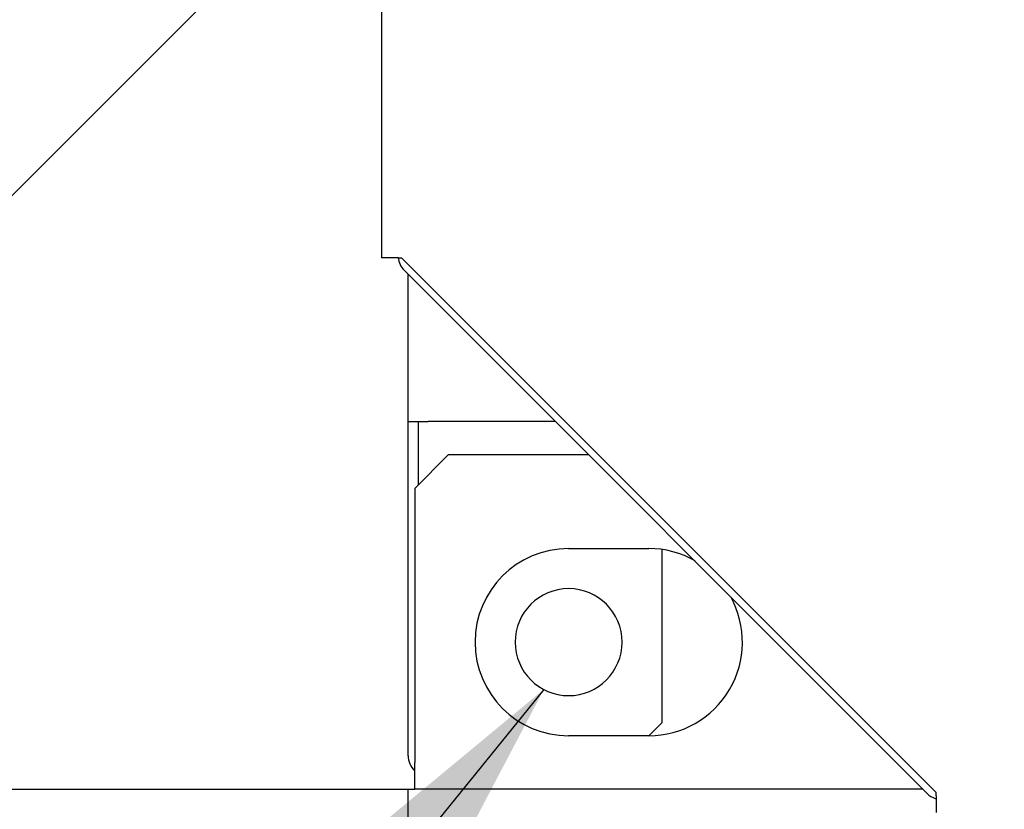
# Model space of a CAD drawing. Extents: x -156717 to 425753, y -51191 to 363295.
# Tile 149 of 256: x 135100 to 135247, y 108060 to 108178. Entities that reach past the tile are written whole.
import ezdxf

# ---------------------------------------------------------------- set-up
doc = ezdxf.new("R2010")
doc.units = 0
doc.header["$LTSCALE"] = 50
doc.layers.get('0').update_dxf_attribs({"linetype": 'CONTINUOUS'})
doc.layers.get('Defpoints').update_dxf_attribs({"linetype": 'CONTINUOUS'})
doc.layers.add('WL570---_TOEVOER', color=3, linetype='CONTINUOUS')
doc.styles.get("Standard").update_dxf_attribs({"font": 'ARIAL.TTF'})
doc.dimstyles.new('ISO-25', dxfattribs={"dimtxt": 2.5, "dimasz": 2.5, "dimexe": 1.25, "dimexo": 0.625, "dimtad": 1, "dimtih": 1, "dimdec": 4, "dimdsep": 46, "dimtxsty": 'Standard', "dimcen": 2.5, "dimadec": 0, "dimazin": 0, "dimtfac": 1, "dimtdec": 4, "dimtmove": 0, "dimatfit": 3, "dimfxl": 0, "dimtvp": 1, "dimtolj": 1, "dimtzin": 0, "dimarcsym": 0})

# ---------------------------------------------------------------- blocks, each defined once
blk = doc.blocks.new('*D162')
at = {"layer": 'Defpoints', "color": 0, "transparency": 16777216}
for p in [(135182.11, 108077.34), (137184.41, 108077.34), (137184.41, 107372.45)]:
    blk.add_point(p, dxfattribs=at)
at = {"layer": 'WL570---_TOEVOER', "color": 0, "lineweight": -2, "transparency": 16777216}
for p, q in [((135182.11, 108046.09), (135182.11, 107309.95)), ((137184.41, 108046.09), (137184.41, 107309.95)), ((135307.11, 107372.45), (137059.41, 107372.45))]:
    blk.add_line(p, q, dxfattribs=at)
at = {"layer": 'WL570---_TOEVOER', "color": 0, "transparency": 16777216}
for points in [[(135307.11, 107393.28), (135307.11, 107351.62), (135182.11, 107372.45)], [(137059.41, 107393.28), (137059.41, 107351.62), (137184.41, 107372.45)]]:
    blk.add_solid(points, dxfattribs=at)
at = {"layer": 'WL570---_TOEVOER', "color": 0, "transparency": 16777216, "insert": (136041.74, 107467.52), "char_height": 125, "attachment_point": 5}
blk.add_mtext('\\A1;2002', dxfattribs=at)

msp = doc.modelspace()

# ---------------------------------------------------------------- linework, layer by layer
at = {"color": 3, "linetype": 'Continuous'}
for p, q in [((135154.10948, 109187.89077), (135154.10948, 108142.23835)), ((135154.10948, 109187.89077), (135154.10948, 108142.23835)), ((135155.10962, 108142.23835), (135154.10948, 108142.23835)), ((135155.14134, 108142.23835), (135155.10962, 108142.23835)), ((135156.60984, 108142.23835), (135155.14134, 108142.23835)), ((135156.60984, 108142.23835), (135157.10991, 108142.23835)), ((135157.10991, 108142.23835), (135237.12158, 108062.22668)), ((135235.74271, 108062.10535), (135157.48865, 108140.3594)), ((135158.11006, 108117.73478), (135158.11006, 108139.73799)), ((135158.11006, 108117.73478), (135158.11006, 108139.73799)), ((135158.11006, 108067.72749), (135158.11006, 108117.73478)), ((135158.11006, 108117.73478), (135159.34688, 108117.73478)), ((135159.34688, 108117.73478), (135159.61028, 108117.73478)), ((135159.61028, 108117.73478), (135161.1105, 108117.73478)), ((135180.11328, 108117.73478), (135161.1105, 108117.73478)), ((135164.11093, 108112.73405), (135159.11021, 108107.73332)), ((135185.11401, 108112.73405), (135164.11093, 108112.73405)), ((135159.11021, 108107.73332), (135159.11021, 108066.72734)), ((135182.11356, 108098.73201), (135194.11531, 108098.73201)), ((135194.11531, 108070.72792), (135182.11356, 108070.72792)), ((135159.11021, 108064.72705), (135159.11021, 108066.72734)), ((135159.11021, 108062.72676), (135159.11021, 108064.72705)), ((135235.1213, 108062.72676), (135159.11021, 108062.72676)), ((135237.12158, 108061.72661), (135237.12158, 108062.22668)), ((135237.12158, 108061.72661), (135237.12158, 108061.32432)), ((135237.12158, 108061.32432), (135237.12158, 108060.25811)), ((135237.12158, 108060.25811), (135237.12158, 108060.22639)), ((135237.12158, 108060.22639), (135237.12158, 108059.22625))]:
    msp.add_line(p, q, dxfattribs=at)
at = {"color": 2, "linetype": 'Continuous'}
for p, q in [((135010.03568, 108062.72676), (135154.10948, 108206.80055)), ((135178.39503, 108077.64541), (134689.89202, 107475.83373))]:
    msp.add_line(p, q, dxfattribs=at)
at = {"color": 7, "linetype": 'Continuous'}
for p, q in [((135159.61028, 108117.73478), (135159.61028, 108108.23339)), ((135196.1156, 108072.72822), (135196.1156, 108098.52177)), ((135194.11531, 108070.72792), (135196.1156, 108072.72822))]:
    msp.add_line(p, q, dxfattribs=at)
at = {"color": 4, "linetype": 'Continuous'}
for p, q in [((134658.03716, 108062.72676), (135158.11006, 108062.72676)), ((135158.11006, 108062.72676), (135159.11021, 108062.72676)), ((135158.11006, 107562.65386), (135158.11006, 108062.72676))]:
    msp.add_line(p, q, dxfattribs=at)
at = {"color": 3, "linetype": 'Continuous'}
for centre, radius, start, end in [((135159.61028, 108142.48103), 3.00044, 184.6148189, 225), ((135182.11356, 108084.72996), 14.00204, 90, 270), ((135194.11531, 108084.72996), 14.00204, 60.2189661, 90), ((135194.11531, 108084.72996), 14.00204, 270, 28.9950755), ((135161.1105, 108067.72749), 3.00044, 180, 227.5787663), ((135237.86434, 108064.22698), 3.00044, 225, 252.6843921), ((135237.86434, 108064.22698), 3.00044, 252.6843921, 255.6516725)]:
    msp.add_arc(centre, radius, start, end, dxfattribs=at)
at = {"color": 7, "linetype": 'Continuous'}
for start, end in [(90, 270), (270, 90)]:
    msp.add_arc((135182.11356, 108084.72996), 8.00117, start, end, dxfattribs=at)
at = {"color": 2, "linetype": 'Continuous'}
msp.add_solid([(135149.16331, 108022.10158), (135178.39503, 108077.64541), (135130.04889, 108037.61715)], dxfattribs=at)

# ---------------------------------------------------------------- dimensions: what is measured, and where the dimension line sits
at = {"layer": 'WL570---_TOEVOER'}
dim = msp.add_linear_dim(base=(137184.40543, 107372.45164), p1=(135182.11356, 108077.34427), p2=(137184.40543, 108077.34427), dimstyle='ISO-25', override={"dimscale": 50, "dimdec": 0}, dxfattribs=at)
dim.commit()
dim.dimension.update_dxf_attribs({"geometry": '*D162', "text_midpoint": (136041.73577, 107372.45164), "dimtype": 160})

doc.saveas('drawing.dxf')
